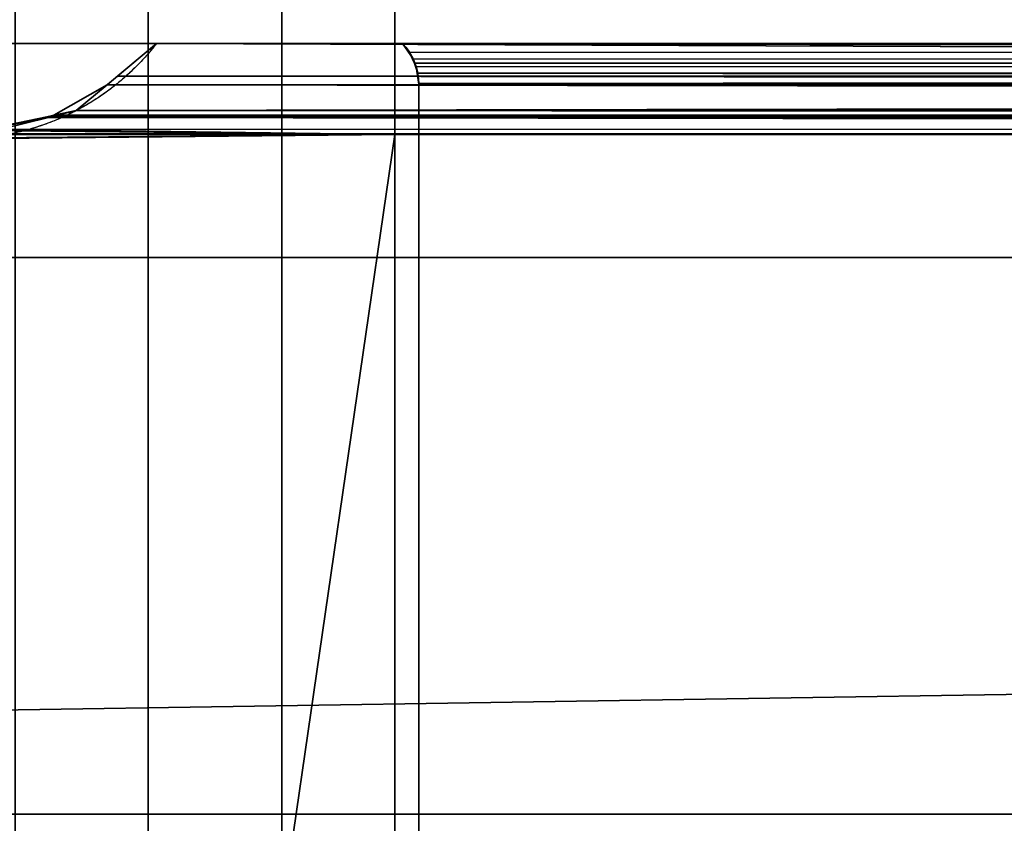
# Model space of a CAD drawing. Header units: millimetres. Extents: x -322 to 8072, y -96 to 57.
# Tile 56 of 256: x 1265 to 1285, y -37 to -21. Entities that reach past the tile are written whole.
import ezdxf

# ---------------------------------------------------------------- set-up
doc = ezdxf.new("R2010")
doc.units = ezdxf.units.MM
doc.layers.add('151', color=7, linetype='Continuous', true_color=0xffffff)

# ---------------------------------------------------------------- blocks, each defined once
blk = doc.blocks.new('UG_SURFACE_012')
at = {"layer": '151', "color": 252, "linetype": 'Continuous', "lineweight": 35}
for points in [[(1859, 0, 2017), (1141, 0, 2017), (1141, -26, 2017), (1859, -26, 2017)], [(1267.701, 0, 1897.05), (1267.701, -39.3, 1897.05), (1264.997, -39.3, 1896.48), (1264.997, 0, 1896.48)], [(1264.997, 0, 448.52), (1264.997, -39.3, 448.52), (1267.701, -39.3, 447.95), (1267.701, 0, 447.95)], [(1270.414, 0, 1896.53), (1270.414, -39.3, 1896.53), (1267.701, -39.3, 1897.05), (1267.701, 0, 1897.05)], [(1267.701, 0, 447.95), (1267.701, -39.3, 447.95), (1270.414, -39.3, 448.47), (1270.414, 0, 448.47)], [(1272.714, -15.8, 1895), (1272.714, -23.5, 1895), (1270.414, -39.3, 1896.53), (1270.414, 0, 1896.53)], [(1270.414, 0, 448.47), (1270.414, -39.3, 448.47), (1272.714, -23.5, 450), (1272.714, -15.8, 450)], [(1141, -26), (1141, -2), (1859, -2), (1859, -26)], [(1272.714, -15.8, 1895), (1727.286, -15.8, 1895), (1727.286, -23.5, 1895), (1272.714, -23.5, 1895)], [(1500, -15.8, 450), (1272.714, -15.8, 450), (1272.714, -23.5, 450), (1500, -23.5, 450)], [(1738.014, -21.65, 1894), (1738.014, -17.65, 1894), (1261.986, -17.65, 1894), (1261.986, -21.65, 1894)], [(1738.014, -17.65, 451), (1738.014, -21.65, 451), (1261.986, -21.65, 451), (1261.986, -17.65, 451)], [(1267.871, -21.65, 1890.128), (1261.238, -21.65, 1892.58), (1260.767, -21.65, 1889.858), (1261.387, -21.65, 1887.165)], [(1261.387, -21.65, 457.835), (1260.767, -21.65, 455.142), (1261.238, -21.65, 452.42), (1267.871, -21.65, 454.872)], [(1267.871, -21.65, 1890.128), (1261.986, -21.65, 1894), (1261.238, -21.65, 1892.58)], [(1261.238, -21.65, 452.42), (1261.986, -21.65, 451), (1267.871, -21.65, 454.872)], [(1267.871, -21.65, 454.872), (1263, -21.65, 460.078), (1261.387, -21.65, 457.835)], [(1261.387, -21.65, 1887.165), (1263, -21.65, 1884.922), (1267.871, -21.65, 1890.128)], [(1261.986, -21.65, 451), (1738.014, -21.65, 451), (1732.129, -21.65, 454.872), (1500, -21.65, 454.872)], [(1738.014, -21.65, 1894), (1261.986, -21.65, 1894), (1267.871, -21.65, 1890.128), (1732.129, -21.65, 1890.128)], [(1500, -21.65, 454.872), (1267.871, -21.65, 454.872), (1261.986, -21.65, 451)], [(1263, -21.65, 1884.922), (1263, -21.65, 460.078), (1267.871, -21.65, 454.872), (1267.871, -21.65, 1890.128)], [(1267.871, -21.65, 454.872), (1266.875, -22.484, 453.875), (1266.868, -22.49, 1891.132), (1267.078, -22.314, 1890.922)], [(1500, -22.545, 453.868), (1266.875, -22.484, 453.875), (1267.871, -21.65, 454.872)], [(1267.871, -21.65, 1890.128), (1267.078, -22.314, 1890.922), (1732.913, -22.346, 1890.913)], [(1267.078, -22.314, 1890.922), (1267.871, -21.65, 1890.128), (1267.871, -21.65, 454.872)], [(1267.871, -21.65, 454.872), (1500, -21.65, 454.872), (1500, -22.545, 453.868)], [(1732.913, -22.346, 1890.913), (1732.129, -21.65, 1890.128), (1267.871, -21.65, 1890.128)], [(1273.013, -21.833, 1884.987), (1272.87, -21.65, 1885.13), (1727.13, -21.65, 1885.13)], [(1273.085, -21.964, 460.085), (1272.87, -21.65, 1885.13), (1273.013, -21.833, 1884.987)], [(1273.085, -21.964, 460.085), (1272.87, -21.65, 459.87), (1272.87, -21.65, 1885.13)], [(1727.13, -21.65, 1885.13), (1272.87, -21.65, 1885.13), (1272.87, -21.65, 459.87), (1500, -21.65, 459.87)], [(1500, -22.035, 460.116), (1272.87, -21.65, 459.87), (1273.085, -21.964, 460.085)], [(1500, -22.035, 460.116), (1500, -21.65, 459.87), (1272.87, -21.65, 459.87)], [(1273.115, -22.054, 1884.885), (1273.013, -21.833, 1884.987), (1727.13, -21.65, 1885.13)], [(1273.115, -22.054, 1884.885), (1727.13, -21.65, 1885.13), (1726.938, -21.918, 1884.938)], [(1273.013, -21.833, 1884.987), (1273.114, -22.053, 460.114), (1273.085, -21.964, 460.085)], [(1273.013, -21.833, 1884.987), (1273.115, -22.054, 1884.885), (1273.114, -22.053, 460.114)], [(1500, -22.049, 460.118), (1273.085, -21.964, 460.085), (1273.114, -22.053, 460.114)], [(1273.085, -21.964, 460.085), (1500, -22.049, 460.118), (1500, -22.035, 460.116)], [(1726.938, -21.918, 1884.938), (1273.115, -22.054, 1884.885), (1273.115, -22.054, 1884.885)], [(1726.938, -21.918, 1884.938), (1726.886, -22.054, 1884.886), (1273.115, -22.054, 1884.885)], [(1273.114, -22.053, 460.114), (1273.114, -22.053, 460.114), (1500, -22.049, 460.118)], [(1500, -22.052, 460.119), (1500, -22.049, 460.118), (1273.114, -22.053, 460.114)], [(1500, -22.052, 460.119), (1273.114, -22.053, 460.114), (1273.179, -22.255, 460.179)], [(1273.115, -22.054, 1884.885), (1273.179, -22.255, 460.179), (1273.114, -22.053, 460.114)], [(1273.114, -22.053, 460.114), (1273.114, -22.053, 460.114), (1273.115, -22.054, 1884.885)], [(1273.147, -22.123, 1884.853), (1273.115, -22.054, 1884.885), (1726.886, -22.054, 1884.886)], [(1273.179, -22.255, 460.179), (1273.115, -22.054, 1884.885), (1273.147, -22.123, 1884.853)], [(1273.179, -22.255, 460.179), (1273.115, -22.054, 1884.885), (1273.115, -22.054, 1884.885)], [(1273.2, -22.463, 1884.8), (1273.147, -22.123, 1884.853), (1726.886, -22.054, 1884.886)], [(1273.2, -22.477, 460.2), (1273.147, -22.123, 1884.853), (1273.2, -22.463, 1884.8)], [(1273.147, -22.123, 1884.853), (1273.2, -22.477, 460.2), (1273.179, -22.255, 460.179)], [(1273.179, -22.255, 460.179), (1500, -22.477, 460.2), (1500, -22.052, 460.119)], [(1273.2, -22.463, 1884.8), (1726.886, -22.054, 1884.886), (1726.885, -22.056, 1884.885)], [(1726.885, -22.056, 1884.885), (1273.2, -22.477, 1884.8), (1273.2, -22.463, 1884.8)], [(1726.885, -22.056, 1884.885), (1726.837, -22.181, 1884.837), (1273.2, -22.477, 1884.8)], [(1726.837, -22.181, 1884.837), (1726.8, -22.477, 1884.8), (1273.2, -22.477, 1884.8)], [(1733.51, -22.875, 1891.51), (1267.078, -22.314, 1890.922), (1266.868, -22.49, 1891.132)], [(1267.078, -22.314, 1890.922), (1733.51, -22.875, 1891.51), (1733.118, -22.528, 1891.118)], [(1733.118, -22.528, 1891.118), (1732.913, -22.346, 1890.913), (1267.078, -22.314, 1890.922)], [(1273.179, -22.255, 460.179), (1273.2, -22.477, 460.2), (1500, -22.477, 460.2)], [(1265.787, -23.109, 1892.213), (1266.868, -22.49, 453.868), (1266.241, -23.015, 453.241)], [(1265.787, -23.109, 1892.213), (1266.241, -23.015, 1891.759), (1266.868, -22.49, 453.868)], [(1500, -22.545, 453.868), (1266.241, -23.015, 453.241), (1266.868, -22.49, 453.868)], [(1266.868, -22.49, 1891.132), (1266.241, -23.015, 1891.759), (1734.218, -23.11, 1892.218)], [(1266.241, -23.015, 1891.759), (1266.868, -22.49, 1891.132), (1266.868, -22.49, 453.868)], [(1266.241, -23.015, 453.241), (1500, -22.545, 453.868), (1500, -22.859, 453.516)], [(1266.868, -22.49, 453.868), (1266.875, -22.484, 453.875), (1500, -22.545, 453.868)], [(1266.875, -22.484, 453.875), (1266.868, -22.49, 453.868), (1266.868, -22.49, 1891.132)], [(1266.868, -22.49, 1891.132), (1734.218, -23.11, 1892.218), (1733.51, -22.875, 1891.51)], [(1273.2, -22.463, 1884.8), (1273.2, -22.477, 1884.8), (1273.2, -22.477, 460.2)], [(1726.8, -22.477, 1884.8), (1726.8, -37.677, 1884.8), (1273.2, -37.677, 1884.8), (1273.2, -22.477, 1884.8)], [(1273.2, -22.477, 1884.8), (1273.2, -37.677, 1884.8), (1273.2, -37.677, 460.2), (1273.2, -22.477, 460.2)], [(1500, -22.477, 460.2), (1273.2, -22.477, 460.2), (1273.2, -37.677, 460.2), (1500, -37.677, 460.2)], [(1266.241, -23.015, 453.241), (1500, -22.859, 453.516), (1500, -23.185, 452.658)], [(1500, -23.503, 451.332), (1264.323, -23.487, 451.322), (1265.674, -23.154, 452.674)], [(1264.445, -23.39, 1893.555), (1265.674, -23.154, 452.674), (1264.323, -23.487, 451.322)], [(1265.674, -23.133, 1892.326), (1264.445, -23.39, 1893.555), (1735.539, -23.547, 1893.539)], [(1264.445, -23.39, 1893.555), (1265.674, -23.133, 1892.326), (1265.674, -23.154, 452.674)], [(1265.674, -23.133, 1892.326), (1266.241, -23.015, 453.241), (1265.677, -23.153, 452.677)], [(1266.241, -23.015, 453.241), (1265.674, -23.133, 1892.326), (1265.787, -23.109, 1892.213)], [(1265.787, -23.109, 1892.213), (1265.674, -23.133, 1892.326), (1735.539, -23.547, 1893.539)], [(1265.677, -23.153, 452.677), (1265.674, -23.154, 452.674), (1265.674, -23.133, 1892.326)], [(1500, -23.505, 451.817), (1265.674, -23.154, 452.674), (1265.677, -23.153, 452.677)], [(1500, -23.505, 451.817), (1500, -23.503, 451.332), (1265.674, -23.154, 452.674)], [(1500, -23.185, 452.658), (1265.677, -23.153, 452.677), (1266.241, -23.015, 453.241)], [(1265.677, -23.153, 452.677), (1500, -23.185, 452.658), (1500, -23.505, 451.817)], [(1266.241, -23.015, 1891.759), (1265.787, -23.109, 1892.213), (1734.218, -23.11, 1892.218)], [(1735.539, -23.547, 1893.539), (1734.331, -23.147, 1892.331), (1265.787, -23.109, 1892.213)], [(1734.331, -23.147, 1892.331), (1734.218, -23.11, 1892.218), (1265.787, -23.109, 1892.213)], [(1264.445, -23.39, 1893.555), (1264.316, -23.416, 1893.684), (1272.714, -23.5, 1895)], [(1735.539, -23.547, 1893.539), (1264.445, -23.39, 1893.555), (1272.714, -23.5, 1895)], [(1272.714, -23.5, 450), (1263, -23.5, 450), (1263.921, -23.585, 450.921)], [(1263.566, -23.573, 1894.433), (1263, -23.5, 1895), (1272.714, -23.5, 1895)], [(1263, -39.5, 450), (1263, -23.5, 450), (1272.714, -23.5, 450), (1272.714, -39.3, 450)], [(1272.714, -39.3, 1895), (1272.714, -23.5, 1895), (1263, -23.5, 1895), (1263, -39.5, 1895)], [(1264.316, -23.416, 1893.684), (1263.566, -23.573, 1894.433), (1272.714, -23.5, 1895)], [(1272.714, -23.5, 450), (1263.921, -23.585, 450.921), (1264.322, -23.487, 451.322)], [(1272.714, -23.5, 450), (1264.322, -23.487, 451.322), (1264.323, -23.487, 451.322)], [(1264.323, -23.487, 451.322), (1500, -23.503, 451.332), (1272.714, -23.5, 450)], [(1272.714, -23.5, 1895), (1272.714, -39.3, 1895), (1270.414, -39.3, 1896.53)], [(1270.414, -39.3, 448.47), (1272.714, -39.3, 450), (1272.714, -23.5, 450)], [(1500, -23.503, 451.332), (1500, -23.5, 450), (1272.714, -23.5, 450)], [(1272.714, -23.5, 1895), (1727.286, -23.5, 1895), (1735.539, -23.547, 1893.539)], [(1128, -26, 2030), (1128, -39.3, 2030), (1872, -39.3, 2030), (1872, -26, 2030)], [(1128, -26, 2030), (1872, -26, 2030), (1859, -26, 2017), (1141, -26, 2017)], [(1141, -26), (1859, -26), (1128, -37.3)], [(1859, -26), (1872, -26), (1872, -37.3), (1128, -37.3)], [(1128, -37.3), (1872, -37.3), (1872, -39.3, 2), (1128, -39.3, 2)]]:
    blk.add_3dface(points, dxfattribs=at)

msp = doc.modelspace()

# ---------------------------------------------------------------- linework, layer by layer
at = {"layer": '151', "color": 253, "linetype": 'Continuous', "lineweight": -3}
for p, q in [((1272.714, -15.8, 1895), (1272.714, -23.5, 1895)), ((1272.714, -15.8, 450), (1272.714, -23.5, 450)), ((1261.986, -21.65, 451), (1738.014, -21.65, 451)), ((1738.014, -21.65, 1894), (1261.986, -21.65, 1894)), ((1273.2, -37.677, 460.2), (1273.2, -22.477, 460.2)), ((1273.2, -37.677, 1884.8), (1273.2, -22.477, 1884.8)), ((1272.714, -23.5, 1895), (1263, -23.5, 1895)), ((1263, -23.5, 450), (1272.714, -23.5, 450)), ((1727.286, -23.5, 1895), (1272.714, -23.5, 1895)), ((1272.714, -23.5, 1895), (1272.714, -39.3, 1895)), ((1272.714, -23.5, 450), (1500, -23.5, 450)), ((1272.714, -23.5, 450), (1272.714, -39.3, 450)), ((1872, -26, 2030), (1128, -26, 2030)), ((1859, -26, 2017), (1141, -26, 2017)), ((1872, -37.3), (1128, -37.3))]:
    msp.add_line(p, q, dxfattribs=at)
for points, weights in [([(1267.871, -21.65, 1890.129), (1267.007, -22.764, 1890.993), (1265.786, -23.515, 1892.214), (1264.377, -23.758, 1893.623), (1263, -23.5, 1895)], [0.987942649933, 0.918140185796, 0.896882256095, 0.924168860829, 1]), ([(1267.871, -21.65, 454.871), (1267.167, -22.558, 454.167), (1266.212, -23.234, 453.212), (1265.09, -23.585, 452.09), (1263.921, -23.585, 450.921)], [0.987942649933, 0.930323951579, 0.905782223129, 0.914317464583, 0.955929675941])]:
    msp.add_rational_spline(points, weights, degree=4, dxfattribs=at)
for points, degree, knots in [([(1500, -21.65, 454.871), (1317.871, -21.65, 454.871), (1267.871, -21.65, 454.871)], 1, [0, 0, 0.784602, 1, 1]), ([(1267.871, -21.65, 1890.129), (1317.871, -21.65, 1890.129), (1730.826, -21.65, 1890.129), (1732.129, -21.65, 1890.129)], 1, [0, 0, 0.107699, 0.997194, 1, 1]), ([(1272.87, -21.65, 459.87), (1272.87, -21.65, 460.355), (1272.87, -21.65, 460.84), (1272.87, -21.65, 463.458), (1272.87, -21.65, 465.591), (1272.87, -21.65, 471.991), (1272.87, -21.65, 476.258), (1272.87, -21.65, 482.658), (1272.87, -21.65, 484.791), (1272.87, -21.65, 491.191), (1272.87, -21.65, 495.458), (1272.87, -21.65, 503.991), (1272.87, -21.65, 508.258), (1272.87, -21.65, 516.791), (1272.87, -21.65, 521.058), (1272.87, -21.65, 527.458), (1272.87, -21.65, 529.591), (1272.87, -21.65, 535.991), (1272.87, -21.65, 540.258), (1272.87, -21.65, 548.791), (1272.87, -21.65, 553.058), (1272.87, -21.65, 561.591), (1272.87, -21.65, 565.858), (1272.87, -21.65, 572.258), (1272.87, -21.65, 574.391), (1272.87, -21.65, 580.791), (1272.87, -21.65, 585.058), (1272.87, -21.65, 593.591), (1272.87, -21.65, 597.858), (1272.87, -21.65, 606.391), (1272.87, -21.65, 610.658), (1272.87, -21.65, 617.058), (1272.87, -21.65, 619.191), (1272.87, -21.65, 625.591), (1272.87, -21.65, 629.858), (1272.87, -21.65, 638.391), (1272.87, -21.65, 642.658), (1272.87, -21.65, 651.191), (1272.87, -21.65, 655.458), (1272.87, -21.65, 661.858), (1272.87, -21.65, 663.991), (1272.87, -21.65, 670.391), (1272.87, -21.65, 674.658), (1272.87, -21.65, 683.191), (1272.87, -21.65, 687.458), (1272.87, -21.65, 695.991), (1272.87, -21.65, 700.258), (1272.87, -21.65, 706.658), (1272.87, -21.65, 708.791), (1272.87, -21.65, 715.191), (1272.87, -21.65, 719.458), (1272.87, -21.65, 727.991), (1272.87, -21.65, 732.258), (1272.87, -21.65, 738.658), (1272.87, -21.65, 740.791), (1272.87, -21.65, 747.191), (1272.87, -21.65, 751.458), (1272.87, -21.65, 759.991), (1272.87, -21.65, 764.258), (1272.87, -21.65, 772.791), (1272.87, -21.65, 777.058), (1272.87, -21.65, 783.458), (1272.87, -21.65, 785.591), (1272.87, -21.65, 791.991), (1272.87, -21.65, 796.258), (1272.87, -21.65, 804.791), (1272.87, -21.65, 809.058), (1272.87, -21.65, 817.591), (1272.87, -21.65, 821.858), (1272.87, -21.65, 828.258), (1272.87, -21.65, 830.391), (1272.87, -21.65, 836.791), (1272.87, -21.65, 841.058), (1272.87, -21.65, 849.591), (1272.87, -21.65, 853.858), (1272.87, -21.65, 862.391), (1272.87, -21.65, 866.658), (1272.87, -21.65, 873.058), (1272.87, -21.65, 875.191), (1272.87, -21.65, 881.591), (1272.87, -21.65, 885.858), (1272.87, -21.65, 894.391), (1272.87, -21.65, 898.658), (1272.87, -21.65, 907.191), (1272.87, -21.65, 911.458), (1272.87, -21.65, 917.858), (1272.87, -21.65, 919.991), (1272.87, -21.65, 926.391), (1272.87, -21.65, 930.658), (1272.87, -21.65, 939.191), (1272.87, -21.65, 943.458), (1272.87, -21.65, 951.991), (1272.87, -21.65, 956.258), (1272.87, -21.65, 962.658), (1272.87, -21.65, 964.791), (1272.87, -21.65, 971.191), (1272.87, -21.65, 975.458), (1272.87, -21.65, 983.991), (1272.87, -21.65, 988.258), (1272.87, -21.65, 996.791), (1272.87, -21.65, 1001.058), (1272.87, -21.65, 1007.458), (1272.87, -21.65, 1009.591), (1272.87, -21.65, 1015.991), (1272.87, -21.65, 1020.258), (1272.87, -21.65, 1028.791), (1272.87, -21.65, 1033.058), (1272.87, -21.65, 1039.458), (1272.87, -21.65, 1041.591), (1272.87, -21.65, 1047.991), (1272.87, -21.65, 1052.258), (1272.87, -21.65, 1060.791), (1272.87, -21.65, 1065.058), (1272.87, -21.65, 1073.591), (1272.87, -21.65, 1077.858), (1272.87, -21.65, 1084.258), (1272.87, -21.65, 1086.391), (1272.87, -21.65, 1092.791), (1272.87, -21.65, 1097.058), (1272.87, -21.65, 1105.591), (1272.87, -21.65, 1109.858), (1272.87, -21.65, 1118.391), (1272.87, -21.65, 1122.658), (1272.87, -21.65, 1129.058), (1272.87, -21.65, 1131.191), (1272.87, -21.65, 1137.591), (1272.87, -21.65, 1141.858), (1272.87, -21.65, 1150.391), (1272.87, -21.65, 1154.658), (1272.87, -21.65, 1163.191), (1272.87, -21.65, 1167.458), (1272.87, -21.65, 1173.858), (1272.87, -21.65, 1175.991), (1272.87, -21.65, 1182.391), (1272.87, -21.65, 1186.658), (1272.87, -21.65, 1195.191), (1272.87, -21.65, 1199.458), (1272.87, -21.65, 1207.991), (1272.87, -21.65, 1212.258), (1272.87, -21.65, 1218.658), (1272.87, -21.65, 1220.791), (1272.87, -21.65, 1227.191), (1272.87, -21.65, 1231.458), (1272.87, -21.65, 1239.991), (1272.87, -21.65, 1244.258), (1272.87, -21.65, 1252.791), (1272.87, -21.65, 1257.058), (1272.87, -21.65, 1263.458), (1272.87, -21.65, 1265.591), (1272.87, -21.65, 1271.991), (1272.87, -21.65, 1276.258), (1272.87, -21.65, 1284.791), (1272.87, -21.65, 1289.058), (1272.87, -21.65, 1297.591), (1272.87, -21.65, 1301.858), (1272.87, -21.65, 1308.258), (1272.87, -21.65, 1310.391), (1272.87, -21.65, 1316.791), (1272.87, -21.65, 1321.058), (1272.87, -21.65, 1329.591), (1272.87, -21.65, 1333.858), (1272.87, -21.65, 1340.258), (1272.87, -21.65, 1342.391), (1272.87, -21.65, 1348.791), (1272.87, -21.65, 1353.058), (1272.87, -21.65, 1361.591), (1272.87, -21.65, 1365.858), (1272.87, -21.65, 1374.391), (1272.87, -21.65, 1378.658), (1272.87, -21.65, 1385.058), (1272.87, -21.65, 1387.191), (1272.87, -21.65, 1393.591), (1272.87, -21.65, 1397.858), (1272.87, -21.65, 1406.391), (1272.87, -21.65, 1410.658), (1272.87, -21.65, 1419.191), (1272.87, -21.65, 1423.458), (1272.87, -21.65, 1429.858), (1272.87, -21.65, 1431.991), (1272.87, -21.65, 1438.391), (1272.87, -21.65, 1442.658), (1272.87, -21.65, 1451.191), (1272.87, -21.65, 1455.458), (1272.87, -21.65, 1463.991), (1272.87, -21.65, 1468.258), (1272.87, -21.65, 1474.658), (1272.87, -21.65, 1476.791), (1272.87, -21.65, 1483.191), (1272.87, -21.65, 1487.458), (1272.87, -21.65, 1495.991), (1272.87, -21.65, 1500.258), (1272.87, -21.65, 1508.791), (1272.87, -21.65, 1513.058), (1272.87, -21.65, 1519.458), (1272.87, -21.65, 1521.591), (1272.87, -21.65, 1527.991), (1272.87, -21.65, 1532.258), (1272.87, -21.65, 1540.791), (1272.87, -21.65, 1545.058), (1272.87, -21.65, 1553.591), (1272.87, -21.65, 1557.858), (1272.87, -21.65, 1564.258), (1272.87, -21.65, 1566.391), (1272.87, -21.65, 1572.791), (1272.87, -21.65, 1577.058), (1272.87, -21.65, 1585.591), (1272.87, -21.65, 1589.858), (1272.87, -21.65, 1596.258), (1272.87, -21.65, 1598.391), (1272.87, -21.65, 1604.791), (1272.87, -21.65, 1609.058), (1272.87, -21.65, 1617.591), (1272.87, -21.65, 1621.858), (1272.87, -21.65, 1630.391), (1272.87, -21.65, 1634.658), (1272.87, -21.65, 1641.058), (1272.87, -21.65, 1643.191), (1272.87, -21.65, 1649.591), (1272.87, -21.65, 1653.858), (1272.87, -21.65, 1662.391), (1272.87, -21.65, 1666.658), (1272.87, -21.65, 1675.191), (1272.87, -21.65, 1679.458), (1272.87, -21.65, 1685.858), (1272.87, -21.65, 1687.991), (1272.87, -21.65, 1694.391), (1272.87, -21.65, 1698.658), (1272.87, -21.65, 1707.191), (1272.87, -21.65, 1711.458), (1272.87, -21.65, 1719.991), (1272.87, -21.65, 1724.258), (1272.87, -21.65, 1730.658), (1272.87, -21.65, 1732.791), (1272.87, -21.65, 1739.191), (1272.87, -21.65, 1743.458), (1272.87, -21.65, 1751.991), (1272.87, -21.65, 1756.258), (1272.87, -21.65, 1764.791), (1272.87, -21.65, 1769.058), (1272.87, -21.65, 1775.458), (1272.87, -21.65, 1777.591), (1272.87, -21.65, 1783.991), (1272.87, -21.65, 1788.258), (1272.87, -21.65, 1796.791), (1272.87, -21.65, 1801.058), (1272.87, -21.65, 1809.591), (1272.87, -21.65, 1813.858), (1272.87, -21.65, 1820.258), (1272.87, -21.65, 1822.391), (1272.87, -21.65, 1828.791), (1272.87, -21.65, 1833.058), (1272.87, -21.65, 1841.591), (1272.87, -21.65, 1845.858), (1272.87, -21.65, 1854.391), (1272.87, -21.65, 1858.658), (1272.87, -21.65, 1865.058), (1272.87, -21.65, 1867.191), (1272.87, -21.65, 1874.593), (1272.87, -21.65, 1879.862), (1272.87, -21.65, 1885.13)], 3, [0, 0, 0, 0, 0.001021, 0.001021, 0.005511, 0.005511, 0.014492, 0.014492, 0.018983, 0.018983, 0.027963, 0.027963, 0.036944, 0.036944, 0.045925, 0.045925, 0.050415, 0.050415, 0.059396, 0.059396, 0.068377, 0.068377, 0.077358, 0.077358, 0.081848, 0.081848, 0.090829, 0.090829, 0.09981, 0.09981, 0.108791, 0.108791, 0.113281, 0.113281, 0.122262, 0.122262, 0.131243, 0.131243, 0.140224, 0.140224, 0.144714, 0.144714, 0.153695, 0.153695, 0.162676, 0.162676, 0.171656, 0.171656, 0.176147, 0.176147, 0.185128, 0.185128, 0.194108, 0.194108, 0.198599, 0.198599, 0.20758, 0.20758, 0.21656, 0.21656, 0.225541, 0.225541, 0.230032, 0.230032, 0.239012, 0.239012, 0.247993, 0.247993, 0.256974, 0.256974, 0.261465, 0.261465, 0.270445, 0.270445, 0.279426, 0.279426, 0.288407, 0.288407, 0.292897, 0.292897, 0.301878, 0.301878, 0.310859, 0.310859, 0.31984, 0.31984, 0.32433, 0.32433, 0.333311, 0.333311, 0.342292, 0.342292, 0.351273, 0.351273, 0.355763, 0.355763, 0.364744, 0.364744, 0.373725, 0.373725, 0.382706, 0.382706, 0.387196, 0.387196, 0.396177, 0.396177, 0.405158, 0.405158, 0.409648, 0.409648, 0.418629, 0.418629, 0.42761, 0.42761, 0.43659, 0.43659, 0.441081, 0.441081, 0.450062, 0.450062, 0.459042, 0.459042, 0.468023, 0.468023, 0.472514, 0.472514, 0.481494, 0.481494, 0.490475, 0.490475, 0.499456, 0.499456, 0.503947, 0.503947, 0.512927, 0.512927, 0.521908, 0.521908, 0.530889, 0.530889, 0.535379, 0.535379, 0.54436, 0.54436, 0.553341, 0.553341, 0.562322, 0.562322, 0.566812, 0.566812, 0.575793, 0.575793, 0.584774, 0.584774, 0.593755, 0.593755, 0.598245, 0.598245, 0.607226, 0.607226, 0.616207, 0.616207, 0.620697, 0.620697, 0.629678, 0.629678, 0.638659, 0.638659, 0.64764, 0.64764, 0.65213, 0.65213, 0.661111, 0.661111, 0.670092, 0.670092, 0.679072, 0.679072, 0.683563, 0.683563, 0.692544, 0.692544, 0.701524, 0.701524, 0.710505, 0.710505, 0.714996, 0.714996, 0.723976, 0.723976, 0.732957, 0.732957, 0.741938, 0.741938, 0.746429, 0.746429, 0.755409, 0.755409, 0.76439, 0.76439, 0.773371, 0.773371, 0.777861, 0.777861, 0.786842, 0.786842, 0.795823, 0.795823, 0.800313, 0.800313, 0.809294, 0.809294, 0.818275, 0.818275, 0.827256, 0.827256, 0.831746, 0.831746, 0.840727, 0.840727, 0.849708, 0.849708, 0.858689, 0.858689, 0.863179, 0.863179, 0.87216, 0.87216, 0.881141, 0.881141, 0.890122, 0.890122, 0.894612, 0.894612, 0.903593, 0.903593, 0.912574, 0.912574, 0.921554, 0.921554, 0.926045, 0.926045, 0.935026, 0.935026, 0.944006, 0.944006, 0.952987, 0.952987, 0.957478, 0.957478, 0.966458, 0.966458, 0.975439, 0.975439, 0.98442, 0.98442, 0.988911, 0.988911, 1, 1, 1, 1]), ([(1272.87, -21.65, 1885.13), (1273.396, -21.65, 1885.13), (1273.922, -21.65, 1885.13), (1276.581, -21.65, 1885.13), (1278.714, -21.65, 1885.13), (1285.114, -21.65, 1885.13), (1289.381, -21.65, 1885.13), (1297.914, -21.65, 1885.13), (1302.181, -21.65, 1885.13), (1310.714, -21.65, 1885.13), (1314.981, -21.65, 1885.13), (1323.514, -21.65, 1885.13), (1327.781, -21.65, 1885.13), (1336.314, -21.65, 1885.13), (1340.581, -21.65, 1885.13), (1346.981, -21.65, 1885.13), (1349.114, -21.65, 1885.13), (1355.514, -21.65, 1885.13), (1359.781, -21.65, 1885.13), (1368.314, -21.65, 1885.13), (1372.581, -21.65, 1885.13), (1378.981, -21.65, 1885.13), (1381.114, -21.65, 1885.13), (1387.514, -21.65, 1885.13), (1391.781, -21.65, 1885.13), (1400.314, -21.65, 1885.13), (1404.581, -21.65, 1885.13), (1413.114, -21.65, 1885.13), (1417.381, -21.65, 1885.13), (1423.781, -21.65, 1885.13), (1425.914, -21.65, 1885.13), (1432.314, -21.65, 1885.13), (1436.581, -21.65, 1885.13), (1445.114, -21.65, 1885.13), (1449.381, -21.65, 1885.13), (1457.914, -21.65, 1885.13), (1462.181, -21.65, 1885.13), (1468.581, -21.65, 1885.13), (1470.714, -21.65, 1885.13), (1477.114, -21.65, 1885.13), (1481.381, -21.65, 1885.13), (1489.914, -21.65, 1885.13), (1494.181, -21.65, 1885.13), (1500.581, -21.65, 1885.13), (1502.714, -21.65, 1885.13), (1509.114, -21.65, 1885.13), (1513.381, -21.65, 1885.13), (1521.914, -21.65, 1885.13), (1526.181, -21.65, 1885.13), (1534.714, -21.65, 1885.13), (1538.981, -21.65, 1885.13), (1545.381, -21.65, 1885.13), (1547.514, -21.65, 1885.13), (1553.914, -21.65, 1885.13), (1558.181, -21.65, 1885.13), (1566.714, -21.65, 1885.13), (1570.981, -21.65, 1885.13), (1579.514, -21.65, 1885.13), (1583.781, -21.65, 1885.13), (1590.181, -21.65, 1885.13), (1592.314, -21.65, 1885.13), (1598.714, -21.65, 1885.13), (1602.981, -21.65, 1885.13), (1611.514, -21.65, 1885.13), (1615.781, -21.65, 1885.13), (1624.314, -21.65, 1885.13), (1628.581, -21.65, 1885.13), (1634.981, -21.65, 1885.13), (1637.114, -21.65, 1885.13), (1643.514, -21.65, 1885.13), (1647.781, -21.65, 1885.13), (1656.314, -21.65, 1885.13), (1660.581, -21.65, 1885.13), (1666.981, -21.65, 1885.13), (1669.114, -21.65, 1885.13), (1675.514, -21.65, 1885.13), (1679.781, -21.65, 1885.13), (1688.314, -21.65, 1885.13), (1692.581, -21.65, 1885.13), (1701.114, -21.65, 1885.13), (1705.381, -21.65, 1885.13), (1715.475, -21.65, 1885.13), (1721.303, -21.65, 1885.13), (1727.13, -21.65, 1885.13)], 3, [0, 0, 0, 0, 0.003473, 0.003473, 0.017562, 0.017562, 0.045739, 0.045739, 0.073917, 0.073917, 0.102095, 0.102095, 0.130272, 0.130272, 0.15845, 0.15845, 0.172539, 0.172539, 0.200717, 0.200717, 0.228894, 0.228894, 0.242983, 0.242983, 0.271161, 0.271161, 0.299338, 0.299338, 0.327516, 0.327516, 0.341605, 0.341605, 0.369783, 0.369783, 0.39796, 0.39796, 0.426138, 0.426138, 0.440227, 0.440227, 0.468404, 0.468404, 0.496582, 0.496582, 0.510671, 0.510671, 0.538849, 0.538849, 0.567026, 0.567026, 0.595204, 0.595204, 0.609293, 0.609293, 0.63747, 0.63747, 0.665648, 0.665648, 0.693826, 0.693826, 0.707915, 0.707915, 0.736092, 0.736092, 0.76427, 0.76427, 0.792448, 0.792448, 0.806536, 0.806536, 0.834714, 0.834714, 0.862892, 0.862892, 0.876981, 0.876981, 0.905158, 0.905158, 0.933336, 0.933336, 0.961514, 0.961514, 1, 1, 1, 1]), ([(1500, -21.65, 459.87), (1499.467, -21.65, 459.87), (1498.933, -21.65, 459.87), (1496.267, -21.65, 459.87), (1494.133, -21.65, 459.87), (1489.867, -21.65, 459.87), (1487.733, -21.65, 459.87), (1483.467, -21.65, 459.87), (1481.333, -21.65, 459.87), (1477.067, -21.65, 459.87), (1474.933, -21.65, 459.87), (1471.733, -21.65, 459.87), (1470.667, -21.65, 459.87), (1467.467, -21.65, 459.87), (1465.333, -21.65, 459.87), (1461.067, -21.65, 459.87), (1458.933, -21.65, 459.87), (1454.667, -21.65, 459.87), (1452.533, -21.65, 459.87), (1449.333, -21.65, 459.87), (1448.267, -21.65, 459.87), (1445.067, -21.65, 459.87), (1442.933, -21.65, 459.87), (1438.667, -21.65, 459.87), (1436.533, -21.65, 459.87), (1432.267, -21.65, 459.87), (1430.133, -21.65, 459.87), (1426.933, -21.65, 459.87), (1425.867, -21.65, 459.87), (1422.667, -21.65, 459.87), (1420.533, -21.65, 459.87), (1416.267, -21.65, 459.87), (1414.133, -21.65, 459.87), (1410.933, -21.65, 459.87), (1409.867, -21.65, 459.87), (1406.667, -21.65, 459.87), (1404.533, -21.65, 459.87), (1400.267, -21.65, 459.87), (1398.133, -21.65, 459.87), (1393.867, -21.65, 459.87), (1391.733, -21.65, 459.87), (1388.533, -21.65, 459.87), (1387.467, -21.65, 459.87), (1384.267, -21.65, 459.87), (1382.133, -21.65, 459.87), (1377.867, -21.65, 459.87), (1375.733, -21.65, 459.87), (1371.467, -21.65, 459.87), (1369.333, -21.65, 459.87), (1365.067, -21.65, 459.87), (1362.933, -21.65, 459.87), (1356.533, -21.65, 459.87), (1352.267, -21.65, 459.87), (1343.733, -21.65, 459.87), (1339.467, -21.65, 459.87), (1333.067, -21.65, 459.87), (1330.933, -21.65, 459.87), (1324.533, -21.65, 459.87), (1320.267, -21.65, 459.87), (1311.733, -21.65, 459.87), (1307.467, -21.65, 459.87), (1298.933, -21.65, 459.87), (1294.667, -21.65, 459.87), (1287.247, -21.65, 459.87), (1284.095, -21.65, 459.87), (1278.251, -21.65, 459.87), (1275.561, -21.65, 459.87), (1272.87, -21.65, 459.87)], 3, [0, 0, 0, 0, 0.007044, 0.007044, 0.035222, 0.035222, 0.0634, 0.0634, 0.091577, 0.091577, 0.119755, 0.119755, 0.133844, 0.133844, 0.162022, 0.162022, 0.190199, 0.190199, 0.218377, 0.218377, 0.232466, 0.232466, 0.260643, 0.260643, 0.288821, 0.288821, 0.316999, 0.316999, 0.331088, 0.331088, 0.359265, 0.359265, 0.387443, 0.387443, 0.401532, 0.401532, 0.429709, 0.429709, 0.457887, 0.457887, 0.486065, 0.486065, 0.500154, 0.500154, 0.528331, 0.528331, 0.556509, 0.556509, 0.584687, 0.584687, 0.612864, 0.612864, 0.66922, 0.66922, 0.725575, 0.725575, 0.753753, 0.753753, 0.810108, 0.810108, 0.866463, 0.866463, 0.922819, 0.922819, 0.964459, 0.964459, 1, 1, 1, 1])]:
    msp.add_open_spline(points, degree=degree, knots=knots, dxfattribs=at)
for points, degree in [([(1267.871, -21.65, 454.871), (1267.871, -21.65, 1890.129)], 1), ([(1272.87, -21.65, 459.87), (1273.057, -21.847, 460.057), (1273.2, -22.15, 460.2), (1273.2, -22.477, 460.2)], 3), ([(1272.87, -21.65, 1885.13), (1273.056, -21.846, 1884.944), (1273.2, -22.144, 1884.8), (1273.2, -22.477, 1884.8)], 3), ([(1726.8, -22.476, 1884.8), (1575.6, -22.476, 1884.8), (1424.4, -22.476, 1884.8), (1273.2, -22.476, 1884.8)], 3), ([(1273.2, -22.477, 1884.8), (1273.2, -22.477, 1409.933), (1273.2, -22.477, 935.067), (1273.2, -22.477, 460.2)], 3), ([(1273.2, -22.477, 460.2), (1348.8, -22.477, 460.2), (1424.4, -22.477, 460.2), (1500, -22.477, 460.2)], 3)]:
    msp.add_open_spline(points, degree=degree, dxfattribs=at)

# ---------------------------------------------------------------- block references
msp.add_blockref('UG_SURFACE_012', (0, 0), dxfattribs=at)

doc.saveas('drawing.dxf')
